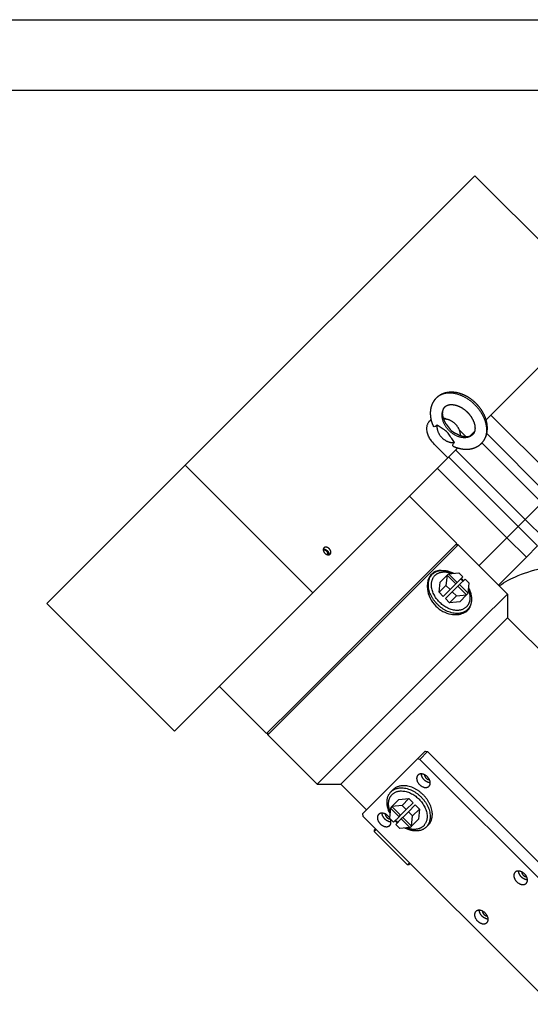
# Model space of a CAD drawing. Extents: x 0 to 1685, y -10 to 1188.
# Tile 20 of 21: x 1307 to 1437, y 937 to 1188. Entities that reach past the tile are written whole.
import ezdxf

# ---------------------------------------------------------------- set-up
doc = ezdxf.new("R2010")
doc.units = 0
doc.header["$LTSCALE"] = 25.4
doc.linetypes.add('DASHEDBIDOT', pattern=[12.4, 3, -3, 0.2, -3, 0.2, -3])
doc.layers.get('0').update_dxf_attribs({"linetype": 'CONTINUOUS'})
doc.layers.add('Layer0000', color=7, linetype='CONTINUOUS', lineweight=25)

# ---------------------------------------------------------------- blocks, each defined once
blk = doc.blocks.new('ata-Border-A1-002')
at = {"color": 253, "ltscale": 0.5}
blk.add_line((0, 594), (841, 594), dxfattribs=at)
blk.add_line((7, 585), (834, 585))

msp = doc.modelspace()

# ---------------------------------------------------------------- linework, layer by layer
at = {"layer": 'Layer0000', "color": 7, "linetype": 'Continuous', "lineweight": 25}
for p, q in [((1349.4394981, 1074.4625957), (1423.1894981, 1148.2125957)), ((1423.1894981, 1148.2125957), (1455.71641, 1115.6856838)), ((1455.71641, 1115.6856838), (1426.0548724, 1086.0241461)), ((1427.2636877, 1087.2329615), (1444.9413572, 1069.5552919)), ((1419.2690115, 1083.3830822), (1420.9766249, 1081.6754689)), ((1419.7896081, 1081.8624857), (1419.5024842, 1082.1496096)), ((1423.1185401, 1083.0878139), (1421.8142808, 1081.7835546)), ((1426.2221173, 1082.5100423), (1442.0591125, 1066.6730472)), ((1416.34141, 1076.3106838), (1412.8058761, 1079.8462177)), ((1416.34141, 1076.3106838), (1418.8779476, 1078.8472214)), ((1434.2290466, 1058.8429813), (1416.551377, 1076.5206508)), ((1314.1894981, 1039.2125957), (1349.4394981, 1074.4625957)), ((1381.96641, 1041.9356838), (1349.4394981, 1074.4625957)), ((1416.34141, 1076.3106838), (1381.96641, 1041.9356838)), ((1431.3468018, 1055.9607365), (1413.6691323, 1073.638406)), ((1418.5806325, 1054.5082757), (1406.5598172, 1066.529091)), ((1440.2690795, 1064.8830142), (1436.0190795, 1060.6330142)), ((1436.0190795, 1060.6330142), (1434.2290466, 1058.8429813)), ((1434.2290466, 1058.8429813), (1431.3468018, 1055.9607365)), ((1434.2290466, 1058.8429813), (1439.178794, 1053.8932338)), ((1418.5806325, 1054.5082757), (1377.2372253, 1013.1648685)), ((1418.9341859, 1054.1547223), (1411.8407787, 1047.0613151)), ((1418.9341859, 1054.1547223), (1418.2270791, 1054.1547223)), ((1431.4853313, 1041.603577), (1418.9341859, 1054.1547223)), ((1431.3468018, 1055.9607365), (1424.2374868, 1048.8514215)), ((1431.3468018, 1055.9607365), (1436.2965493, 1051.010989)), ((1439.178794, 1053.8932338), (1436.2965493, 1051.010989)), ((1436.2965493, 1051.010989), (1429.1872342, 1043.901674)), ((1411.8407787, 1047.0613151), (1370.4973714, 1005.7179078)), ((1411.8003981, 1046.1016957), (1412.3519612, 1046.6532588)), ((1414.3502116, 1044.6518822), (1416.1002116, 1046.4018822)), ((1416.1002116, 1046.4018822), (1415.8387192, 1043.8133746)), ((1416.5002116, 1046.8018822), (1416.1002116, 1046.4018822)), ((1416.1002116, 1046.4018822), (1418.3076834, 1044.1944103)), ((1416.5002116, 1046.8018822), (1419.0887192, 1047.0633746)), ((1418.7076834, 1044.5944103), (1416.5002116, 1046.8018822)), ((1420.1326834, 1046.0194103), (1419.0887192, 1047.0633746)), ((1414.0887192, 1042.0633746), (1414.3502116, 1044.6518822)), ((1416.8826834, 1042.7694103), (1418.3076834, 1044.1944103)), ((1418.3076834, 1044.1944103), (1418.7076834, 1044.5944103)), ((1418.7076834, 1044.5944103), (1420.1326834, 1046.0194103)), ((1419.2733688, 1044.0287249), (1418.8733688, 1043.6287249)), ((1419.2733688, 1044.0287249), (1420.6983688, 1045.4537249)), ((1421.4808407, 1041.821253), (1419.2733688, 1044.0287249)), ((1421.7423331, 1044.4097607), (1420.6983688, 1045.4537249)), ((1421.4808407, 1041.821253), (1421.7423331, 1044.4097607)), ((1346.71641, 1006.6856838), (1381.96641, 1041.9356838)), ((1415.8387192, 1043.8133746), (1414.0887192, 1042.0633746)), ((1415.1326834, 1041.0194103), (1414.0887192, 1042.0633746)), ((1416.8826834, 1042.7694103), (1415.1326834, 1041.0194103)), ((1415.6983688, 1040.4537249), (1417.4483688, 1042.2037249)), ((1415.8387192, 1043.8133746), (1416.8826834, 1042.7694103)), ((1417.4483688, 1042.2037249), (1418.8733688, 1043.6287249)), ((1417.4483688, 1042.2037249), (1418.4923331, 1041.1597607)), ((1418.4923331, 1041.1597607), (1421.0808407, 1041.421253)), ((1418.8733688, 1043.6287249), (1421.0808407, 1041.421253)), ((1421.0808407, 1041.421253), (1419.3308407, 1039.671253)), ((1421.0808407, 1041.421253), (1421.4808407, 1041.821253)), ((1431.4853313, 1041.603577), (1424.391924, 1034.5101697)), ((1431.4853313, 1041.603577), (1431.4853313, 1035.5931691)), ((1314.1894981, 1039.2125957), (1346.71641, 1006.6856838)), ((1416.7423331, 1039.4097607), (1415.6983688, 1040.4537249)), ((1416.7423331, 1039.4097607), (1418.4923331, 1041.1597607)), ((1419.3308407, 1039.671253), (1416.7423331, 1039.4097607)), ((1421.3322173, 1037.6730027), (1420.7806542, 1037.1214396)), ((1424.391924, 1034.5101697), (1383.0485168, 993.1667625)), ((1425.2721279, 1029.3799659), (1431.4853313, 1035.5931693)), ((1571.8460274, 895.2324733), (1431.4853313, 1035.5931693)), ((1389.0589244, 993.1667625), (1425.2721279, 1029.3799659)), ((1370.143818, 1006.0714612), (1358.1230027, 1018.0922765)), ((1377.2372253, 1013.1648685), (1370.143818, 1006.0714612)), ((1370.4973714, 1005.7179078), (1370.4973714, 1006.4250146)), ((1383.0485168, 993.1667625), (1370.4973714, 1005.7179078)), ((1408.5628656, 999.5892282), (1410.5463664, 1001.572729)), ((1411.166419, 1001.4856748), (1409.166419, 999.4856748)), ((1410.5463664, 1001.572729), (1410.5940461, 1001.6204087)), ((1410.5628656, 1001.5892282), (1411.166419, 1001.4856748)), ((1410.5940461, 1001.6204087), (1410.6381421, 1001.5763128)), ((1541.2740667, 871.378027), (1411.166419, 1001.4856748)), ((1394.5628656, 985.5892282), (1408.5628656, 999.5892282)), ((1409.166419, 999.4856748), (1408.5628656, 999.5892282)), ((1409.166419, 999.4856748), (1539.2740667, 869.378027)), ((1383.0485168, 993.1667625), (1389.0589247, 993.1667625)), ((1395.5996621, 986.6260247), (1389.0589244, 993.1667625)), ((1401.8244752, 991.2244922), (1402.3760384, 991.7760554)), ((1402.0758519, 987.4762419), (1403.8258519, 989.2262419)), ((1403.8258519, 989.2262419), (1406.4143595, 989.4877343)), ((1406.4143595, 989.4877343), (1404.6643595, 987.7377343)), ((1406.4143595, 989.4877343), (1407.4583237, 988.44377)), ((1401.6758519, 987.0762419), (1401.4143595, 984.4877343)), ((1402.0758519, 987.4762419), (1401.6758519, 987.0762419)), ((1401.6758519, 987.0762419), (1403.8833237, 984.86877)), ((1404.6643595, 987.7377343), (1402.0758519, 987.4762419)), ((1404.2833237, 985.26877), (1402.0758519, 987.4762419)), ((1405.7083237, 986.69377), (1404.2833237, 985.26877)), ((1405.7083237, 986.69377), (1404.6643595, 987.7377343)), ((1407.4583237, 988.44377), (1405.7083237, 986.69377)), ((1406.2740091, 986.1280846), (1408.0240091, 987.8780846)), ((1407.3179734, 985.0841204), (1409.0679734, 986.8341204)), ((1408.0240091, 987.8780846), (1409.0679734, 986.8341204)), ((1409.0679734, 986.8341204), (1408.806481, 984.2456127)), ((1394.5628656, 985.5892282), (1394.666419, 984.9856748)), ((1524.7740667, 854.878027), (1394.666419, 984.9856748)), ((1401.4143595, 984.4877343), (1402.4583237, 983.44377)), ((1403.8833237, 984.86877), (1402.4583237, 983.44377)), ((1404.4490091, 984.3030846), (1403.0240091, 982.8780846)), ((1403.8833237, 984.86877), (1404.2833237, 985.26877)), ((1404.8490091, 984.7030846), (1404.4490091, 984.3030846)), ((1404.4490091, 984.3030846), (1406.656481, 982.0956127)), ((1406.2740091, 986.1280846), (1404.8490091, 984.7030846)), ((1407.056481, 982.4956127), (1404.8490091, 984.7030846)), ((1407.3179734, 985.0841204), (1406.2740091, 986.1280846)), ((1407.056481, 982.4956127), (1407.3179734, 985.0841204)), ((1408.806481, 984.2456127), (1407.056481, 982.4956127)), ((1397.8483995, 981.8036943), (1397.5251762, 981.480471)), ((1398.0251762, 981.6269176), (1397.5251762, 981.1269176)), ((1397.5251762, 981.480471), (1397.5251762, 981.1269176)), ((1403.0240091, 982.8780846), (1404.0679734, 981.8341204)), ((1406.656481, 982.0956127), (1404.0679734, 981.8341204)), ((1406.656481, 982.0956127), (1407.056481, 982.4956127)), ((1411.3562945, 982.7957993), (1410.8047314, 982.2442361)), ((1406.0104576, 972.6416362), (1397.5251762, 981.1269176)), ((1406.5104576, 973.1416362), (1406.0104576, 972.6416362)), ((1406.3640109, 972.6416362), (1406.0104576, 972.6416362)), ((1406.6872342, 972.9648595), (1406.3640109, 972.6416362))]:
    msp.add_line(p, q, dxfattribs=at)
at = {"layer": 'Layer0000', "color": 251, "linetype": 'DASHEDBIDOT', "lineweight": 18}
for p, q in [((1422.7617831, 1082.3903107), (1422.59141, 1082.5606838)), ((1440.2690795, 1064.8830142), (1424.9932939, 1080.1587999)), ((1436.0190795, 1060.6330142), (1418.34141, 1078.3106838)), ((1436.0190795, 1060.6330142), (1440.968827, 1055.6832668))]:
    msp.add_line(p, q, dxfattribs=at)
at = {"layer": 'Layer0000', "color": 7, "linetype": 'Continuous', "lineweight": 25}
for centre, radius, start, end in [((1413.1155457, 1083.5069975), 2.6321154, 113.559886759, 126.821268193), ((1413.5448579, 1084.1068301), 2.5098311, 127.396471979, 134.993449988), ((1413.5138608, 1081.0593233), 5.6603758, 64.127993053, 72.905825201), ((1414.061083, 1043.8209194), 3.3622108, 117.30422646, 128.745078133), ((1414.0521772, 1043.8502459), 3.1842637, 135.00419034, 141.550377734), ((1414.2132704, 1039.5343118), 8.0024033, 42.134877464, 47.865122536), ((1413.6706895, 1038.991731), 8.9751652, 42.44562857, 47.554371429), ((1418.5291857, 1039.3732388), 3.1842912, 308.439939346, 314.995791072), ((1418.4998805, 1039.382123), 3.3622078, 321.254554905, 332.695777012), ((1399.1299336, 983.0827672), 2.785572, 34.302693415, 45.035796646), ((1409.486003, 989.9057639), 8.9751652, 222.445628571, 227.554371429), ((1408.9434222, 989.3631831), 8.0024033, 222.134877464, 227.865122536)]:
    msp.add_arc(centre, radius, start, end, dxfattribs=at)
for points, degree, knots in [([(1423.508846, 1090.1956341), (1423.0491368, 1090.6553096), (1422.0357958, 1091.4508378), (1420.9257615, 1092.1218737), (1419.7844012, 1092.616027), (1418.6698958, 1092.9310665), (1417.5700742, 1093.0747981), (1416.4007217, 1093.0452646), (1415.401089, 1092.8090221), (1414.6033314, 1092.4906126), (1413.741269, 1091.9534952), (1413.3447325, 1091.5573612)], 2, [0, 0, 0, 0.1040273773, 0.2071067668, 0.3156857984, 0.4151669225, 0.5150032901, 0.6119555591, 0.7284402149, 0.8048502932, 0.891983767, 1, 1, 1]), ([(1413.3447325, 1091.5573612), (1413.1457293, 1091.3583293), (1412.6960513, 1090.7905), (1412.2708736, 1089.9962267), (1412.0135907, 1089.2124127), (1411.8515707, 1088.3555803), (1411.8285376, 1087.307053), (1411.9749047, 1086.2185056), (1412.3143391, 1085.018092), (1412.6086988, 1084.3783811)], 2, [0, 0, 0, 0.02719908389, 0.06988992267, 0.11353898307, 0.14804100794, 0.19503600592, 0.24372134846, 0.29241568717, 0.3510236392, 0.3510236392, 0.3510236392]), ([(1415.8906931, 1084.9222115), (1415.5758596, 1085.4223013), (1415.1833903, 1086.3821987), (1414.9945655, 1087.2466397), (1414.9839135, 1088.0123907), (1415.1128279, 1088.602186), (1415.3606843, 1089.1206056), (1415.5721189, 1089.3299749)], 2, [0.60070193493, 0.60070193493, 0.60070193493, 0.67324247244, 0.73741892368, 0.80224322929, 0.86591086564, 0.92263815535, 1, 1, 1]), ([(1415.5721189, 1089.3299749), (1415.7123029, 1089.4707411), (1416.0767486, 1089.6975735), (1416.5819298, 1089.8693035), (1417.2630717, 1089.9329698), (1418.0781821, 1089.8362904), (1418.9778625, 1089.5538419), (1419.901962, 1089.0836261), (1420.8413157, 1088.4080972), (1421.2814596, 1087.9682478)], 2, [0, 0, 0, 0.1029773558, 0.2112812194, 0.3337367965, 0.4601322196, 0.5892559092, 0.72048331, 0.8525292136, 1, 1, 1]), ([(1424.870573, 1080.0315207), (1425.266707, 1080.4280571), (1425.8038245, 1081.2901196), (1426.1222339, 1082.0878772), (1426.3584765, 1083.0875099), (1426.3880099, 1084.2568624), (1426.2442783, 1085.356684), (1425.9292388, 1086.4711894), (1425.4350855, 1087.6125497), (1424.7640496, 1088.722584), (1423.9685214, 1089.735925), (1423.508846, 1090.1956341)], 2, [0, 0, 0, 0.108016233, 0.1951497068, 0.2715597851, 0.3880444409, 0.4849967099, 0.5848330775, 0.6843142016, 0.7928932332, 0.8959726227, 1, 1, 1]), ([(1421.2814596, 1087.9682478), (1421.721309, 1087.5281039), (1422.3968379, 1086.5887501), (1422.8670537, 1085.6646507), (1423.1495022, 1084.7649703), (1423.2461816, 1083.9498599), (1423.1825154, 1083.268718), (1423.0107853, 1082.7635368), (1422.7839529, 1082.3990911), (1422.6431867, 1082.2589071)], 2, [0, 0, 0, 0.1474707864, 0.27951669, 0.4107440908, 0.5398677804, 0.6662632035, 0.7887187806, 0.8970226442, 1, 1, 1]), ([(1413.580675, 1084.6659025), (1413.4344005, 1084.5326212), (1413.289072, 1084.4236574), (1413.0293936, 1084.2899708), (1412.7861803, 1084.2239355), (1412.6416083, 1084.3068311), (1412.6084192, 1084.3789829)], 3, [0, 0, 0, 0, 0.13358412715, 0.13358412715, 0.25216543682, 0.39114957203, 0.39114957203, 0.39114957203, 0.39114957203]), ([(1417.9791144, 1080.2674632), (1417.8528941, 1080.4321374), (1417.7346596, 1080.5982208), (1417.4001216, 1081.0882925), (1417.1709051, 1081.4628234), (1416.6992882, 1082.1974176), (1416.4505735, 1082.5549767), (1415.8681885, 1083.1373617), (1415.5106295, 1083.3860764), (1414.7760352, 1083.8576933), (1414.4015043, 1084.0869098), (1413.9114326, 1084.4214478), (1413.7453492, 1084.5396823), (1413.580675, 1084.6659025)], 3, [0, 0, 0, 0, 0.1149996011, 0.1149996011, 0.3620846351, 0.3620846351, 0.6091696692, 0.6091696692, 0.8562547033, 0.8562547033, 1.1033397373, 1.1033397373, 1.2183393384, 1.2183393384, 1.2183393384, 1.2183393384]), ([(1415.8901169, 1084.9221049), (1416.1936039, 1084.4422678), (1416.5004979, 1083.9481394), (1417.2628328, 1083.1858044), (1417.7593154, 1082.8779639), (1418.2409225, 1082.5733595)], 3, [0.28636693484, 0.28636693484, 0.28636693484, 0.28636693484, 0.6091696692, 0.6091696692, 0.93322961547, 0.93322961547, 0.93322961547, 0.93322961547]), ([(1422.6431867, 1082.2589071), (1422.4338174, 1082.0474725), (1421.9153978, 1081.7996161), (1421.3256025, 1081.6707016), (1420.556442, 1081.6813929), (1419.6804309, 1081.8742104), (1418.7273269, 1082.2684294), (1418.2416777, 1082.5735416)], 2, [0, 0, 0, 0.07736184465, 0.13408913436, 0.19775677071, 0.26314965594, 0.32836838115, 0.39885146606, 0.39885146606, 0.39885146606]), ([(1417.6922045, 1079.2952032), (1417.6245037, 1079.3263486), (1417.5422056, 1079.4588841), (1417.6238221, 1079.8206716), (1417.8347393, 1080.1090134), (1417.9791144, 1080.2674632)], 3, [0.85056422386, 0.85056422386, 0.85056422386, 0.85056422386, 0.98072521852, 1.09656906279, 1.24128967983, 1.24128967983, 1.24128967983, 1.24128967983]), ([(1417.6913257, 1079.2956114), (1418.3183724, 1079.0070583), (1419.5186559, 1078.6634621), (1420.6202647, 1078.5153257), (1421.6687921, 1078.5383589), (1422.5256245, 1078.7003788), (1423.3094385, 1078.9576618), (1424.1037118, 1079.3828395), (1424.6715411, 1079.8325174), (1424.870573, 1080.0315207)], 2, [0.64896568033, 0.64896568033, 0.64896568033, 0.7064196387, 0.75627865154, 0.80496399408, 0.85195899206, 0.88646101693, 0.93011007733, 0.97280091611, 1, 1, 1]), ([(1429.3868097, 1043.7020985), (1430.8612853, 1044.7488005), (1432.4860806, 1045.6120004), (1436.3725021, 1047.2186905), (1439.8744305, 1048.2215314), (1443.5106161, 1048.875937), (1444.736992, 1049.0681036)], 3, [0.17613143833, 0.17613143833, 0.17613143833, 0.17613143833, 0.46206370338, 0.46206370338, 0.82068790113, 1, 1, 1, 1]), ([(1412.1943321, 1046.7077617), (1411.9076633, 1046.421093), (1411.1869807, 1045.3785742), (1410.9740677, 1043.9033627), (1411.2665749, 1041.3372756), (1412.0141332, 1039.7655162), (1414.319426, 1037.4602234), (1415.7001234, 1036.7417504), (1418.2308011, 1036.2696265), (1419.9046645, 1036.4226815), (1421.0714081, 1037.2000614), (1421.3867202, 1037.5153735)], 3, [0, 0, 0, 0, 0.3035625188, 0.9106875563, 0.9106875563, 1.8247959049, 1.8247959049, 2.6448367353, 2.6448367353, 3.3115034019, 3.6448367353, 3.6448367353, 3.6448367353, 3.6448367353]), ([(1414.5797119, 1047.6429333), (1414.1664058, 1047.6451801), (1413.2771684, 1047.5127871), (1412.5384181, 1047.0518477), (1412.1943321, 1046.7077617)], 3, [1.06049460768, 1.06049460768, 1.06049460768, 1.06049460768, 1.32631897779, 1.65965231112, 1.65965231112, 1.65965231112, 1.65965231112]), ([(1421.3878153, 1037.5164692), (1421.6168623, 1037.7457347), (1422.133063, 1038.4486341), (1422.3282833, 1039.3261965), (1422.3236048, 1039.9197722)], 3, [0, 0, 0, 0, 0.2254638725, 0.61203754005, 0.61203754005, 0.61203754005, 0.61203754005])]:
    msp.add_open_spline(points, degree=degree, knots=knots, dxfattribs=at)
at = {"layer": 'Layer0000', "color": 251, "linetype": 'DASHEDBIDOT', "lineweight": 18}
for points in [[(1423.1826528, 1089.869441), (1417.4197325, 1095.6323612), (1413.3447325, 1091.5573612)], [(1424.870573, 1080.0315207), (1428.945573, 1084.1065207), (1423.1826528, 1089.869441)]]:
    msp.add_rational_spline(points, [1, 0.707106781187, 1], degree=2, dxfattribs=at)
msp.add_rational_spline([(1422.6431867, 1082.2589071), (1420.1431867, 1079.7589071), (1416.6076528, 1083.294441), (1413.0721189, 1086.8299749), (1415.5721189, 1089.3299749)], [1, 0.707106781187, 1, 0.707106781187, 1], degree=2, knots=[0.25, 0.25, 0.25, 0.5, 0.5, 0.75, 0.75, 0.75], dxfattribs=at)
at = {"layer": 'Layer0000', "color": 7, "linetype": 'Continuous', "lineweight": 25}
for points, weights in [([(1412.8058761, 1079.8462177), (1409.2703422, 1083.3817516), (1411.7703422, 1085.8817516)], [1, 0.707106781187, 1]), ([(1412.3519612, 1046.6532588), (1414.3766063, 1048.6779039), (1417.8267255, 1046.9358873)], [1, 0.791053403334, 0.880226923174]), ([(1421.5635913, 1042.6404), (1422.6138416, 1039.9267651), (1421.0445851, 1038.3575086)], [0.984970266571, 0.868042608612, 1]), ([(1421.6148458, 1043.147767), (1423.3568625, 1039.6976478), (1421.3322173, 1037.6730027)], [0.880226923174, 0.791053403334, 1]), ([(1411.0983995, 995.0536943), (1409.6841859, 996.4679078), (1408.6841859, 995.4679078)], [1, 0.707106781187, 1]), ([(1411.512613, 992.6394807), (1412.512613, 993.6394807), (1411.0983995, 995.0536943)], [1, 0.707106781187, 1]), ([(1401.5418467, 985.7497279), (1399.7998301, 989.1998471), (1401.8244752, 991.2244922)], [0.880226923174, 0.791053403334, 1]), ([(1401.5931012, 986.257095), (1400.542851, 988.9707298), (1402.1121075, 990.5399863)], [0.984970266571, 0.868042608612, 1]), ([(1401.0983995, 985.0536943), (1399.6841859, 986.4679078), (1398.6841859, 985.4679078)], [1, 0.707106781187, 1]), ([(1401.512613, 982.6394807), (1402.1021869, 983.2290545), (1401.6580527, 984.2440411)], [1, 0.803723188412, 0.870508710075]), ([(1410.8047314, 982.2442361), (1408.7800862, 980.219591), (1405.329967, 981.9616076)], [1, 0.791053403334, 0.880226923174]), ([(1435.8471368, 970.3049569), (1434.4329233, 971.7191705), (1433.4329233, 970.7191705)], [1, 0.707106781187, 1]), ([(1436.2613504, 967.8907434), (1437.2613504, 968.8907434), (1435.8471368, 970.3049569)], [1, 0.707106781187, 1]), ([(1425.8471368, 960.3049569), (1424.4329233, 961.7191705), (1423.4329233, 960.7191705)], [1, 0.707106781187, 1]), ([(1426.2613504, 957.8907434), (1427.2613504, 958.8907434), (1425.8471368, 960.3049569)], [1, 0.707106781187, 1])]:
    msp.add_rational_spline(points, weights, degree=2, dxfattribs=at)
for points, weights, knots in [([(1413.580675, 1084.6659025), (1413.2597493, 1083.0227745), (1414.7978678, 1081.484656), (1416.3359863, 1079.9465375), (1417.9791144, 1080.2674632)], [1, 0.845521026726, 1, 0.845521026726, 1], [0, 0, 0, 0.5, 0.5, 1, 1, 1]), ([(1419.4907701, 1081.9598658), (1419.6479933, 1083.5236704), (1418.2424378, 1084.929226), (1416.8368834, 1086.3347803), (1415.2730795, 1086.1775585)], [0.97886723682, 0.856930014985, 1, 0.856930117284, 0.978867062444], [0.03692731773, 0.03692731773, 0.03692731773, 0.5, 0.5, 0.96307235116, 0.96307235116, 0.96307235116]), ([(1384.760381, 1053.3917128), (1384.197881, 1052.8292128), (1384.9933761, 1052.0337177), (1385.7888712, 1051.2382225), (1386.3513712, 1051.8007225)], [1, 0.707106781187, 1, 0.707106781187, 1], [0, 0, 0, 0.25, 0.25, 0.5, 0.5, 0.5]), ([(1384.5932664, 1053.0588273), (1385.125031, 1053.1520628), (1385.6183761, 1052.6587177), (1386.1117212, 1052.1653725), (1386.0184857, 1051.633608)], [0.876472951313, 0.79561815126, 1, 0.795618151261, 0.876472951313], [0.07554918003, 0.07554918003, 0.07554918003, 0.25, 0.25, 0.42445081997, 0.42445081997, 0.42445081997]), ([(1385.724236, 1051.6353577), (1385.9195172, 1052.0575766), (1385.4683761, 1052.5087177), (1385.017235, 1052.9598588), (1384.5950162, 1052.7645776)], [0.916703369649, 0.757386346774, 1, 0.757386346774, 0.916703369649], [0.04291629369, 0.04291629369, 0.04291629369, 0.25, 0.25, 0.45708370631, 0.45708370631, 0.45708370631]), ([(1386.3513712, 1051.8007225), (1386.9138712, 1052.3632225), (1386.1183761, 1053.1587177), (1385.322881, 1053.9542128), (1384.760381, 1053.3917128)], [1, 0.707106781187, 1, 0.707106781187, 1], [0.5, 0.5, 0.5, 0.75, 0.75, 1, 1, 1]), ([(1421.3322173, 1037.6730027), (1418.1572173, 1034.4980027), (1413.6670893, 1038.9881307), (1409.1769612, 1043.4782588), (1412.3519612, 1046.6532588)], [1, 0.707106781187, 1, 0.707106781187, 1], [0, 0, 0, 0.25, 0.25, 0.5, 0.5, 0.5]), ([(1412.8464695, 1046.1556242), (1414.3539391, 1047.998641), (1417.2598999, 1046.9073037), (1417.2896384, 1046.8961353), (1417.3193585, 1046.8846328)], [1, 0.860073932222, 1, 0.998337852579, 0.99671519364], [0, 0, 0, 0.33333333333, 0.33333333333, 0.3372929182, 0.3372929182, 0.3372929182]), ([(1421.0445851, 1038.3575086), (1418.3116431, 1035.6245666), (1414.3525074, 1039.3905293), (1410.3933717, 1043.1564921), (1412.8464695, 1046.1556242)], [1, 0.719493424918, 1, 0.719493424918, 1], [0, 0, 0, 0.5, 0.5, 1, 1, 1]), ([(1408.6841859, 995.4679078), (1407.6841859, 994.4679078), (1409.0983995, 993.0536943), (1410.512613, 991.6394807), (1411.512613, 992.6394807)], [1, 0.707106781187, 1, 0.707106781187, 1], [0.25, 0.25, 0.25, 0.5, 0.5, 0.75, 0.75, 0.75]), ([(1411.8297703, 993.5223234), (1411.0055063, 993.5465875), (1410.2983995, 994.2536943), (1409.5912927, 994.9608011), (1409.5670286, 995.7850651)], [0.857864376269, 0.828427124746, 1, 0.828427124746, 0.857864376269], [0.35355339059, 0.35355339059, 0.35355339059, 0.5, 0.5, 0.64644660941, 0.64644660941, 0.64644660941]), ([(1410.3675268, 995.5771451), (1410.3601683, 995.1169254), (1410.7608995, 994.7161943), (1411.1616306, 994.3154631), (1411.6218503, 994.3228216)], [0.860891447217, 0.820771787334, 1, 0.820771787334, 0.860891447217], [0.34701915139, 0.34701915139, 0.34701915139, 0.5, 0.5, 0.65298084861, 0.65298084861, 0.65298084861]), ([(1401.8244752, 991.2244922), (1404.9994752, 994.3994922), (1409.4896033, 989.9093642), (1413.9797314, 985.4192361), (1410.8047314, 982.2442361)], [1, 0.707106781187, 1, 0.707106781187, 1], [0, 0, 0, 0.25, 0.25, 0.5, 0.5, 0.5]), ([(1402.1121075, 990.5399863), (1404.8450495, 993.2729283), (1408.8041852, 989.5069656), (1412.7633209, 985.7410029), (1410.3102231, 982.7418707)], [1, 0.719493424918, 1, 0.719493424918, 1], [0, 0, 0, 0.5, 0.5, 1, 1, 1]), ([(1411.3562945, 982.7957993), (1414.5312945, 985.9707993), (1410.0411664, 990.4609273), (1405.5510384, 994.9510554), (1402.3760384, 991.7760554)], [1, 0.707106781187, 1, 0.707106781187, 1], [0.5, 0.5, 0.5, 0.75, 0.75, 1, 1, 1]), ([(1398.6841859, 985.4679078), (1397.6841859, 984.4679078), (1399.0983995, 983.0536943), (1400.512613, 981.6394807), (1401.512613, 982.6394807)], [1, 0.707106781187, 1, 0.707106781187, 1], [0.25, 0.25, 0.25, 0.5, 0.5, 0.75, 0.75, 0.75]), ([(1401.8297703, 983.5223234), (1401.0055063, 983.5465875), (1400.2983995, 984.2536943), (1399.5912927, 984.9608011), (1399.5670286, 985.7850651)], [0.857864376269, 0.828427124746, 1, 0.828427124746, 0.857864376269], [0.35355339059, 0.35355339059, 0.35355339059, 0.5, 0.5, 0.64644660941, 0.64644660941, 0.64644660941]), ([(1400.3675268, 985.5771451), (1400.3601683, 985.1169254), (1400.7608995, 984.7161943), (1401.1382052, 984.3388886), (1401.5788435, 984.3232502)], [0.860891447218, 0.820771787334, 1, 0.829462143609, 0.857516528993], [0.34701915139, 0.34701915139, 0.34701915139, 0.5, 0.5, 0.64556316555, 0.64556316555, 0.64556316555]), ([(1410.3102231, 982.7418707), (1408.8027535, 980.8988539), (1405.8967927, 981.9901913), (1405.8670542, 982.0013596), (1405.8373341, 982.0128621)], [1, 0.860073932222, 1, 0.998337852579, 0.99671519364], [0, 0, 0, 0.33333333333, 0.33333333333, 0.3372929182, 0.3372929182, 0.3372929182]), ([(1433.4329233, 970.7191705), (1432.4329233, 969.7191705), (1433.8471368, 968.3049569), (1435.2613504, 966.8907434), (1436.2613504, 967.8907434)], [1, 0.707106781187, 1, 0.707106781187, 1], [0.25, 0.25, 0.25, 0.5, 0.5, 0.75, 0.75, 0.75]), ([(1436.5785077, 968.7735861), (1435.7542436, 968.7978501), (1435.0471368, 969.5049569), (1434.34003, 970.2120637), (1434.315766, 971.0363278)], [0.857864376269, 0.828427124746, 1, 0.828427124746, 0.857864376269], [0.35355339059, 0.35355339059, 0.35355339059, 0.5, 0.5, 0.64644660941, 0.64644660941, 0.64644660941]), ([(1435.1162642, 970.8284077), (1435.1089057, 970.3681881), (1435.5096368, 969.9674569), (1435.910368, 969.5667258), (1436.3705876, 969.5740843)], [0.860891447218, 0.820771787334, 1, 0.820771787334, 0.860891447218], [0.34701915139, 0.34701915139, 0.34701915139, 0.5, 0.5, 0.65298084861, 0.65298084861, 0.65298084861]), ([(1423.4329233, 960.7191705), (1422.4329233, 959.7191705), (1423.8471368, 958.3049569), (1425.2613504, 956.8907434), (1426.2613504, 957.8907434)], [1, 0.707106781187, 1, 0.707106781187, 1], [0.25, 0.25, 0.25, 0.5, 0.5, 0.75, 0.75, 0.75]), ([(1426.5785077, 958.7735861), (1425.7542436, 958.7978501), (1425.0471368, 959.5049569), (1424.34003, 960.2120637), (1424.315766, 961.0363278)], [0.857864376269, 0.828427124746, 1, 0.828427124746, 0.857864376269], [0.35355339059, 0.35355339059, 0.35355339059, 0.5, 0.5, 0.64644660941, 0.64644660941, 0.64644660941]), ([(1425.1162642, 960.8284077), (1425.1089057, 960.3681881), (1425.5096368, 959.9674569), (1425.910368, 959.5667258), (1426.3705876, 959.5740843)], [0.860891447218, 0.820771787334, 1, 0.820771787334, 0.860891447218], [0.34701915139, 0.34701915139, 0.34701915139, 0.5, 0.5, 0.65298084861, 0.65298084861, 0.65298084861])]:
    msp.add_rational_spline(points, weights, degree=2, knots=knots, dxfattribs=at)

# ---------------------------------------------------------------- block references
at = {"xscale": 2, "yscale": 2, "zscale": 2}
msp.add_blockref('ata-Border-A1-002', (0, 0), dxfattribs=at)

doc.saveas('drawing.dxf')
